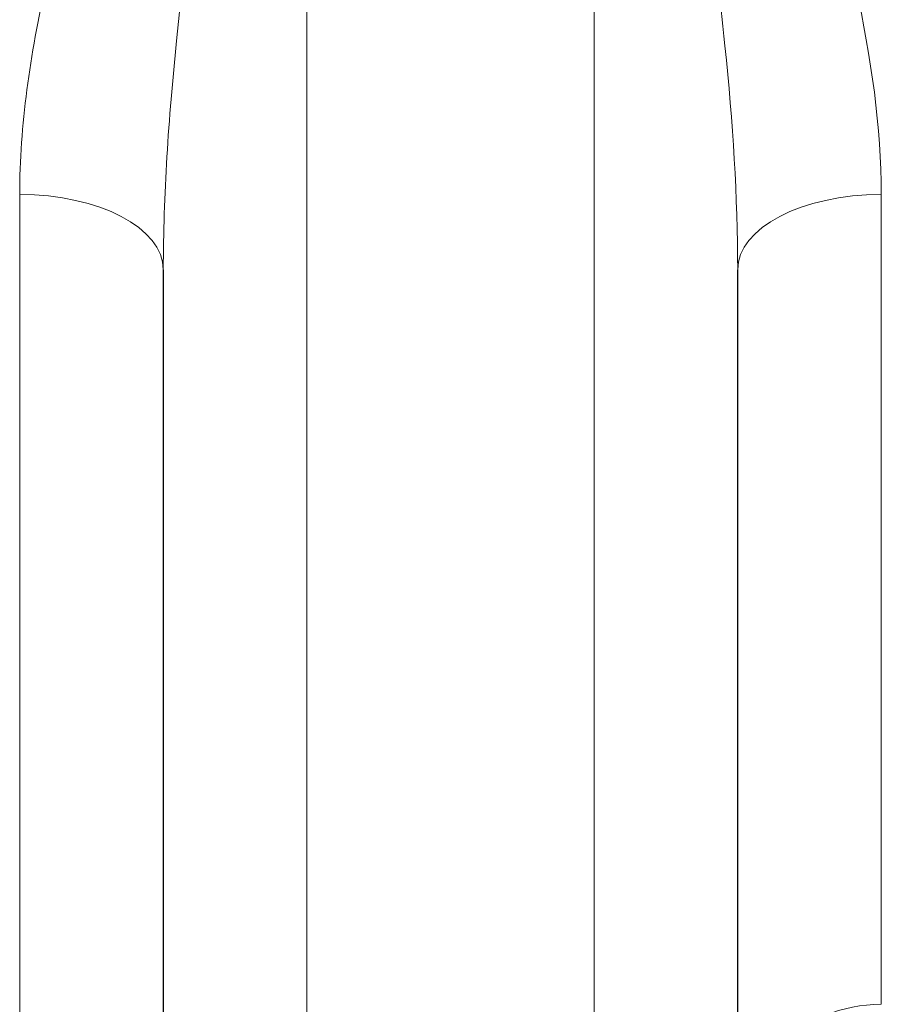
# Model space of a CAD drawing. Header units: millimetres. Extents: x 14 to 974, y 14 to 587.
# Tile 8 of 45: x 101 to 113, y 407 to 420. Entities that reach past the tile are written whole.
import ezdxf

# ---------------------------------------------------------------- set-up
doc = ezdxf.new("R2010")
doc.units = ezdxf.units.MM
doc.layers.add('외형선(ISO)', color=7, linetype='Continuous', lineweight=25)
doc.layers.add('좁은 외형선(ISO)', color=7, linetype='Continuous', lineweight=18)

msp = doc.modelspace()

# ---------------------------------------------------------------- linework, layer by layer
at = {"layer": '외형선(ISO)'}
for p, q in [((102.9425, 417.0179), (102.9425, 376.1601)), ((110.9425, 376.1601), (110.9425, 417.0179))]:
    msp.add_line(p, q, dxfattribs=at)
at = {"layer": '좁은 외형선(ISO)'}
for p, q in [((104.9425, 376.1601), (104.9425, 431.1601)), ((108.9425, 431.1601), (108.9425, 376.1601)), ((100.9425, 406.1601), (100.9425, 418.0655)), ((112.9425, 418.0655), (112.9425, 406.7852))]:
    msp.add_line(p, q, dxfattribs=at)
for centre, major_axis, ratio, start_param, end_param in [((100.9425, 417.0179), (2, 0), 0.5237828, 0, 1.5707963), ((112.9425, 417.0179), (-2, 0), 0.5237828, 4.712389, 6.2831853), ((112.9425, 404.8352), (-2, 0), 0.974996, 4.712389, 6.2831853)]:
    msp.add_ellipse(centre, major_axis=major_axis, ratio=ratio, start_param=start_param, end_param=end_param, dxfattribs=at)
for points, knots in [([(104.9425, 431.1601), (104.519, 430.1415), (104.0939, 429.1189), (103.2762, 427.0848), (102.8835, 426.0734), (102.0373, 423.7068), (101.6056, 422.3449), (101.089, 420.0132), (100.9425, 419.0179), (100.9425, 418.0655)], [-0.001867, -0.001867, -0.001867, -0.001867, 0.3517525, 0.3517525, 0.7035104, 0.7035104, 1.1820996, 1.1820996, 1.5443426, 1.5443426, 1.5443426, 1.5443426]), ([(102.9425, 417.0179), (102.9425, 418.0465), (103.0157, 419.1215), (103.274, 421.6397), (103.4899, 423.1105), (103.913, 425.6664), (104.1093, 426.7588), (104.5182, 428.9556), (104.7308, 430.06), (104.9425, 431.1601)], [-1.5443426, -1.5443426, -1.5443426, -1.5443426, -1.1820996, -1.1820996, -0.7035104, -0.7035104, -0.3517525, -0.3517525, 0.001867, 0.001867, 0.001867, 0.001867]), ([(112.9425, 418.0655), (112.9425, 418.997), (112.8021, 419.97), (112.2938, 422.2997), (111.8557, 423.6841), (111.0014, 426.0734), (110.6087, 427.0848), (109.7911, 429.1189), (109.3659, 430.1415), (108.9425, 431.1601)], [0, 0, 0, 0, 0.354294, 0.354294, 0.8408322, 0.8408322, 1.1925901, 1.1925901, 1.5462097, 1.5462097, 1.5462097, 1.5462097]), ([(108.9425, 431.1601), (109.1542, 430.06), (109.3668, 428.9556), (109.7756, 426.7588), (109.9719, 425.6664), (110.3991, 423.086), (110.6181, 421.5908), (110.8723, 419.0748), (110.9425, 418.0239), (110.9425, 417.0179)], [-1.5462097, -1.5462097, -1.5462097, -1.5462097, -1.1925901, -1.1925901, -0.8408322, -0.8408322, -0.354294, -0.354294, 0, 0, 0, 0])]:
    msp.add_open_spline(points, degree=3, knots=knots, dxfattribs=at)

doc.saveas('drawing.dxf')
